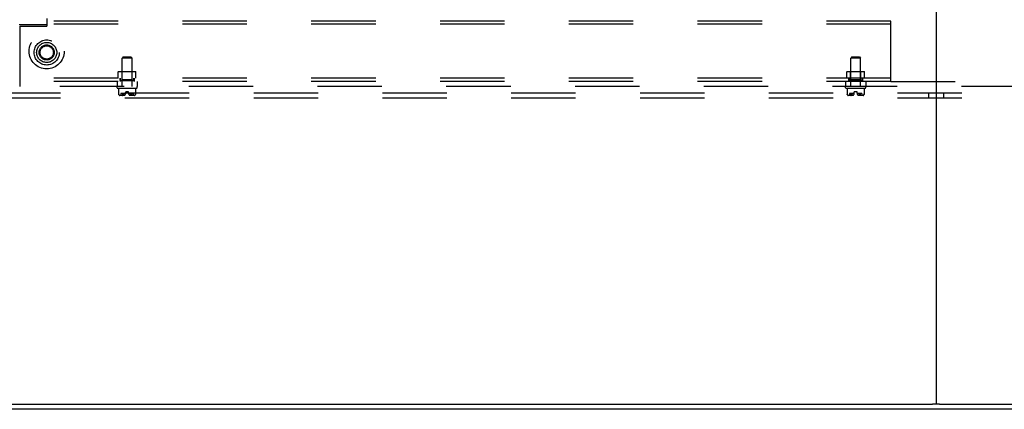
# Model space of a CAD drawing. Header units: inches. Extents: x 0 to 291, y 0 to 188.
# Tile 100 of 113: x 242 to 267, y 49 to 59. Entities that reach past the tile are written whole.
import ezdxf

# ---------------------------------------------------------------- set-up
doc = ezdxf.new("R2010")
doc.units = ezdxf.units.IN
doc.header["$LTSCALE"] = 16.018896
doc.header["$MEASUREMENT"] = 0
doc.linetypes.add('DOT', pattern=[0.2, 0.1, -0.1])
doc.linetypes.add('HIDDEN', pattern=[0.2, 0.1, -0.1])
doc.layers.get('0').update_dxf_attribs({"linetype": 'CONTINUOUS'})
doc.layers.add('DEFAULT_2', color=8, linetype='HIDDEN')
doc.layers.add('SUBPANELS', color=7, linetype='CONTINUOUS')

msp = doc.modelspace()

# ---------------------------------------------------------------- linework, layer by layer
at = {"color": 7, "linetype": 'Continuous'}
for p, q in [((265.0598, 132.9117), (265.0598, 49.1617)), ((281.9973, 49.0367), (204.3723, 49.0367)), ((221.3945, 49.1617), (264.9751, 49.1617)), ((265.1445, 49.1617), (282.0598, 49.1617))]:
    msp.add_line(p, q, dxfattribs=at)
at = {"color": 3, "linetype": 'Continuous'}
msp.add_line((265.1445, 49.1617), (264.9751, 49.1617), dxfattribs=at)
at = {"layer": 'DEFAULT_2', "color": 8, "linetype": 'HIDDEN'}
for p, q in [((206.4348, 56.9117), (279.4348, 56.9117)), ((264.8723, 56.9117), (264.8723, 56.7867)), ((265.2473, 56.9117), (265.2473, 56.7867)), ((206.4348, 56.7867), (279.4348, 56.7867))]:
    msp.add_line(p, q, dxfattribs=at)
for radius in [0.3125, 0.1875, 0.165]:
    msp.add_circle((242.9348, 57.9117), radius, dxfattribs=at)
at = {"layer": 'DEFAULT_2', "color": 8, "linetype": 'DOT'}
msp.add_circle((242.9348, 57.9117), 0.17, dxfattribs=at)
at = {"layer": 'SUBPANELS', "color": 8, "linetype": 'HIDDEN'}
for p, q in [((263.9348, 58.693), (221.9348, 58.693)), ((263.9348, 58.615), (221.9348, 58.615)), ((242.9348, 58.5992), (242.2473, 58.5992)), ((242.2782, 58.568), (242.9348, 58.568)), ((242.2782, 57.068), (242.2782, 58.568)), ((242.9348, 58.7606), (242.9348, 58.568)), ((263.9348, 57.193), (263.9348, 58.693)), ((244.8408, 57.803), (244.8108, 57.773)), ((245.0588, 57.773), (244.8108, 57.773)), ((244.8108, 57.068), (244.8108, 57.773)), ((244.8408, 57.803), (245.0288, 57.803)), ((245.0288, 57.803), (245.0588, 57.773)), ((245.0588, 57.068), (245.0588, 57.773)), ((262.9658, 57.803), (262.9358, 57.773)), ((263.1838, 57.773), (262.9358, 57.773)), ((262.9358, 57.068), (262.9358, 57.773)), ((262.9658, 57.803), (263.1538, 57.803)), ((263.1538, 57.803), (263.1838, 57.773)), ((263.1838, 57.068), (263.1838, 57.773)), ((244.7248, 57.441), (244.7148, 57.431)), ((245.1548, 57.431), (244.7148, 57.431)), ((244.7148, 57.271), (244.7148, 57.431)), ((244.7248, 57.441), (245.1448, 57.441)), ((244.8098, 57.431), (244.7998, 57.441)), ((244.8098, 57.227), (244.8098, 57.431)), ((245.0598, 57.431), (245.0698, 57.441)), ((245.0598, 57.227), (245.0598, 57.431)), ((245.1448, 57.441), (245.1548, 57.431)), ((245.1548, 57.271), (245.1548, 57.431)), ((262.8498, 57.441), (262.8398, 57.431)), ((263.2798, 57.431), (262.8398, 57.431)), ((262.8398, 57.271), (262.8398, 57.431)), ((262.8498, 57.441), (263.2698, 57.441)), ((262.9348, 57.431), (262.9248, 57.441)), ((262.9348, 57.227), (262.9348, 57.431)), ((263.1848, 57.431), (263.1948, 57.441)), ((263.1848, 57.227), (263.1848, 57.431)), ((263.2698, 57.441), (263.2798, 57.431)), ((263.2798, 57.271), (263.2798, 57.431)), ((263.9348, 57.271), (221.9348, 57.271)), ((263.9348, 57.193), (221.9348, 57.193)), ((244.6848, 57.193), (244.6848, 57.068)), ((244.7628, 57.271), (244.7628, 57.193)), ((244.7633, 57.217), (244.7633, 57.271)), ((244.7633, 57.217), (245.1063, 57.217)), ((244.8098, 57.227), (244.7998, 57.217)), ((245.0598, 57.227), (244.8098, 57.227)), ((245.0598, 57.227), (245.0698, 57.217)), ((245.1063, 57.217), (245.1063, 57.271)), ((245.1068, 57.271), (245.1068, 57.193)), ((245.1848, 57.193), (245.1848, 57.068)), ((262.8098, 57.193), (262.8098, 57.068)), ((262.8878, 57.271), (262.8878, 57.193)), ((262.8883, 57.217), (262.8883, 57.271)), ((262.8883, 57.217), (263.2313, 57.217)), ((262.9348, 57.227), (262.9248, 57.217)), ((263.1848, 57.227), (262.9348, 57.227)), ((263.1848, 57.227), (263.1948, 57.217)), ((263.2313, 57.217), (263.2313, 57.271)), ((263.2318, 57.271), (263.2318, 57.193)), ((263.3098, 57.193), (263.3098, 57.068)), ((263.9348, 57.193), (276.9035, 57.193)), ((276.9035, 57.068), (242.2782, 57.068)), ((244.6848, 57.036), (244.6848, 57.058)), ((244.6948, 57.026), (245.1748, 57.026)), ((244.7221, 57.026), (244.7221, 56.88)), ((244.7222, 56.88), (244.7221, 56.8801)), ((244.7222, 56.8798), (244.7223, 56.8795)), ((244.7223, 56.8796), (244.7224, 56.8791)), ((244.7223, 56.8792), (244.7225, 56.8787)), ((244.7225, 56.8788), (244.7226, 56.8782)), ((244.7226, 56.8783), (244.7227, 56.8777)), ((244.7227, 56.8777), (244.7229, 56.8771)), ((244.7229, 56.8771), (244.7231, 56.8765)), ((244.7231, 56.8765), (244.7233, 56.8758)), ((244.7235, 56.8751), (244.7233, 56.8758)), ((244.7235, 56.8751), (244.7245, 56.8722)), ((244.7346, 56.8555), (244.7332, 56.857)), ((244.7346, 56.8555), (244.7359, 56.854)), ((244.7433, 56.8469), (244.7359, 56.854)), ((244.8677, 56.844), (244.7474, 56.844)), ((244.8995, 56.891), (244.7808, 56.891)), ((244.7808, 56.891), (244.7808, 56.844)), ((244.8106, 56.8519), (244.8103, 56.8514)), ((244.8151, 56.857), (244.8137, 56.8555)), ((244.8322, 56.8771), (244.8317, 56.8777)), ((244.8326, 56.8765), (244.8321, 56.8771)), ((244.8326, 56.8765), (244.833, 56.8758)), ((244.8335, 56.8751), (244.833, 56.8758)), ((244.8355, 56.8722), (244.8335, 56.8751)), ((244.8354, 56.8724), (244.8376, 56.8695)), ((244.9698, 56.931), (244.8998, 56.931)), ((244.8998, 56.8973), (244.8998, 56.931)), ((244.9698, 56.8973), (244.9698, 56.931)), ((245.0888, 56.891), (244.9701, 56.891)), ((245.1221, 56.844), (245.0019, 56.844)), ((245.0192, 56.8586), (245.0222, 56.8606)), ((245.0341, 56.8722), (245.0361, 56.8751)), ((245.0375, 56.8771), (245.037, 56.8765)), ((245.0443, 56.8765), (245.044, 56.8771)), ((245.0448, 56.8751), (245.0445, 56.8758)), ((245.0448, 56.8751), (245.0458, 56.8722)), ((245.0558, 56.8555), (245.0545, 56.857)), ((245.0558, 56.8555), (245.0578, 56.8535)), ((245.0888, 56.891), (245.0888, 56.844)), ((245.1336, 56.854), (245.1263, 56.8469)), ((245.1336, 56.854), (245.135, 56.8555)), ((245.1364, 56.857), (245.135, 56.8555)), ((245.1467, 56.8771), (245.1469, 56.8777)), ((245.1468, 56.8777), (245.147, 56.8783)), ((245.147, 56.8782), (245.1471, 56.8788)), ((245.1473, 56.8795), (245.1471, 56.8788)), ((245.1471, 56.8787), (245.1472, 56.8791)), ((245.1474, 56.8798), (245.1472, 56.8792)), ((245.1474, 57.026), (245.1474, 56.88)), ((245.1474, 56.88), (245.1474, 56.8801)), ((245.1474, 56.8801), (245.1474, 56.88)), ((245.1474, 56.8798), (245.1474, 56.88)), ((245.1848, 57.036), (245.1848, 57.058)), ((262.8098, 57.036), (262.8098, 57.058)), ((262.8198, 57.026), (263.2998, 57.026)), ((262.8471, 57.026), (262.8471, 56.88)), ((262.8472, 56.88), (262.8471, 56.8801)), ((262.8472, 56.8798), (262.8473, 56.8795)), ((262.8473, 56.8796), (262.8474, 56.8791)), ((262.8473, 56.8792), (262.8475, 56.8787)), ((262.8475, 56.8788), (262.8476, 56.8782)), ((262.8476, 56.8783), (262.8477, 56.8777)), ((262.8479, 56.8771), (262.8477, 56.8777)), ((262.8481, 56.8765), (262.8483, 56.8758)), ((262.8485, 56.8751), (262.8483, 56.8758)), ((262.8485, 56.8751), (262.8495, 56.8722)), ((262.8596, 56.8555), (262.8609, 56.854)), ((262.8683, 56.8469), (262.8609, 56.854)), ((262.9927, 56.844), (262.8724, 56.844)), ((263.0245, 56.891), (262.9058, 56.891)), ((262.9058, 56.891), (262.9058, 56.844)), ((262.9356, 56.8519), (262.9353, 56.8514)), ((262.9401, 56.857), (262.9387, 56.8555)), ((262.9498, 56.8751), (262.95, 56.8758)), ((262.9572, 56.8771), (262.9567, 56.8777)), ((262.9576, 56.8765), (262.9571, 56.8771)), ((262.9576, 56.8765), (262.958, 56.8758)), ((262.9585, 56.8751), (262.958, 56.8758)), ((262.9605, 56.8722), (262.9585, 56.8751)), ((262.9604, 56.8724), (262.9626, 56.8695)), ((263.0948, 56.931), (263.0248, 56.931)), ((263.0248, 56.8973), (263.0248, 56.931)), ((263.0948, 56.8973), (263.0948, 56.931)), ((263.2138, 56.891), (263.0951, 56.891)), ((263.2471, 56.844), (263.1269, 56.844)), ((263.1442, 56.8586), (263.1472, 56.8606)), ((263.1591, 56.8722), (263.1611, 56.8751)), ((263.1625, 56.8771), (263.162, 56.8765)), ((263.1693, 56.8765), (263.169, 56.8771)), ((263.1698, 56.8751), (263.1695, 56.8758)), ((263.1698, 56.8751), (263.1708, 56.8722)), ((263.1808, 56.8555), (263.1828, 56.8535)), ((263.2138, 56.891), (263.2138, 56.844)), ((263.2586, 56.854), (263.2513, 56.8469)), ((263.2586, 56.854), (263.26, 56.8555)), ((263.2614, 56.857), (263.26, 56.8555)), ((263.2717, 56.8771), (263.2719, 56.8777)), ((263.2718, 56.8777), (263.272, 56.8783)), ((263.272, 56.8782), (263.2721, 56.8788)), ((263.2723, 56.8795), (263.2721, 56.8788)), ((263.2721, 56.8787), (263.2722, 56.8791)), ((263.2724, 56.8798), (263.2722, 56.8792)), ((263.2724, 57.026), (263.2724, 56.88)), ((263.2724, 56.88), (263.2724, 56.8801)), ((263.2724, 56.8801), (263.2724, 56.88)), ((263.2724, 56.8798), (263.2724, 56.88)), ((263.3098, 57.036), (263.3098, 57.058))]:
    msp.add_line(p, q, dxfattribs=at)
for points in [[(244.7221, 56.8801), (244.7222, 56.88), (244.7222, 56.8798)], [(244.7305, 56.8605), (244.7293, 56.8624), (244.728, 56.8646), (244.7268, 56.8669), (244.7256, 56.8694), (244.7245, 56.8722), (244.7235, 56.8751)], [(244.7256, 56.8694), (244.7268, 56.8669), (244.728, 56.8646), (244.7293, 56.8624), (244.7305, 56.8605), (244.7318, 56.8587), (244.7332, 56.857)], [(244.7433, 56.8469), (244.7442, 56.846), (244.7453, 56.8453), (244.7464, 56.8447), (244.7476, 56.8443), (244.7488, 56.8441), (244.75, 56.844)], [(244.8101, 56.8469), (244.8098, 56.8473), (244.8096, 56.8478), (244.8095, 56.8483), (244.8095, 56.8489), (244.8095, 56.8494), (244.8096, 56.8499), (244.8098, 56.8504), (244.81, 56.8509), (244.8103, 56.8514)], [(244.8103, 56.8514), (244.81, 56.8509), (244.8098, 56.8504), (244.8096, 56.8499), (244.8095, 56.8495), (244.8095, 56.849), (244.8095, 56.8485), (244.8096, 56.848), (244.8097, 56.8475), (244.81, 56.847), (244.8104, 56.8466), (244.8109, 56.8461), (244.8115, 56.8457), (244.8122, 56.8454), (244.813, 56.8451), (244.8138, 56.8448), (244.8146, 56.8446), (244.8154, 56.8444), (244.8162, 56.8443), (244.8171, 56.8442), (244.818, 56.8441), (244.8189, 56.844), (244.8199, 56.844), (244.8208, 56.844)], [(244.8101, 56.8469), (244.8109, 56.846), (244.8117, 56.8453), (244.8126, 56.8447), (244.8136, 56.8443), (244.8146, 56.8441), (244.8156, 56.844)], [(244.8106, 56.8519), (244.8109, 56.8524), (244.8114, 56.8529), (244.8118, 56.8535), (244.8137, 56.8555)], [(244.8151, 56.857), (244.8164, 56.8587), (244.8177, 56.8605)], [(244.8248, 56.8751), (244.8238, 56.8722), (244.8227, 56.8694), (244.8215, 56.8669), (244.8203, 56.8646), (244.819, 56.8624), (244.8177, 56.8605)], [(244.8203, 56.8646), (244.8215, 56.8669), (244.8227, 56.8694)], [(244.8248, 56.8751), (244.825, 56.8758), (244.8253, 56.8765)], [(244.8253, 56.8765), (244.825, 56.8758), (244.8248, 56.8751)], [(244.8317, 56.8777), (244.8313, 56.8782), (244.8309, 56.8787), (244.8304, 56.8791), (244.83, 56.8795), (244.8295, 56.8798), (244.829, 56.88), (244.8285, 56.8801), (244.8281, 56.88), (244.8276, 56.8798), (244.8272, 56.8796), (244.8268, 56.8792), (244.8265, 56.8788), (244.8261, 56.8783), (244.8258, 56.8777), (244.8256, 56.8771), (244.8253, 56.8765)], [(244.8255, 56.8771), (244.8258, 56.8777), (244.8261, 56.8782), (244.8264, 56.8787), (244.8267, 56.8791), (244.8271, 56.8795), (244.8275, 56.8798), (244.8279, 56.88), (244.8284, 56.8801), (244.8289, 56.88), (244.8294, 56.8798), (244.8299, 56.8796), (244.8303, 56.8792), (244.8308, 56.8788), (244.8312, 56.8783), (244.8317, 56.8777)], [(244.8374, 56.8698), (244.8397, 56.8673), (244.8421, 56.8649), (244.8447, 56.8627), (244.8474, 56.8606), (244.8504, 56.8586)], [(244.8477, 56.8604), (244.845, 56.8625), (244.8424, 56.8646), (244.84, 56.867), (244.8376, 56.8695)], [(244.8503, 56.8587), (244.8533, 56.8568), (244.8564, 56.855), (244.8597, 56.8534), (244.863, 56.8518), (244.8666, 56.8504), (244.8702, 56.849), (244.8739, 56.8478)], [(244.8637, 56.8516), (244.8611, 56.8527), (244.8584, 56.854), (244.8557, 56.8554), (244.8531, 56.8569)], [(244.8739, 56.8478), (244.8713, 56.8486), (244.8688, 56.8495), (244.8662, 56.8505)], [(245.0193, 56.8587), (245.0163, 56.8568), (245.0132, 56.855), (245.0099, 56.8534), (245.0065, 56.8518), (245.003, 56.8504), (244.9994, 56.849), (244.9957, 56.8478)], [(244.9957, 56.8478), (244.9982, 56.8486), (245.0008, 56.8495), (245.0033, 56.8505)], [(245.0059, 56.8516), (245.0085, 56.8527), (245.0112, 56.854), (245.0138, 56.8554), (245.0165, 56.8569)], [(245.0219, 56.8604), (245.0246, 56.8625), (245.0271, 56.8646), (245.0296, 56.867), (245.032, 56.8695), (245.0342, 56.8724)], [(245.0322, 56.8698), (245.0299, 56.8673), (245.0275, 56.8649), (245.0249, 56.8627), (245.0222, 56.8606)], [(245.037, 56.8765), (245.0366, 56.8758), (245.0361, 56.8751)], [(245.044, 56.8771), (245.0438, 56.8777), (245.0435, 56.8782), (245.0432, 56.8787), (245.0428, 56.8791), (245.0425, 56.8795), (245.0421, 56.8798), (245.0416, 56.88), (245.0412, 56.8801), (245.0407, 56.88), (245.0402, 56.8798), (245.0397, 56.8796), (245.0393, 56.8792), (245.0388, 56.8788), (245.0384, 56.8783), (245.0379, 56.8777), (245.0374, 56.8771)], [(245.0379, 56.8777), (245.0383, 56.8782), (245.0387, 56.8787), (245.0392, 56.8791), (245.0396, 56.8795), (245.0401, 56.8798), (245.0406, 56.88), (245.0411, 56.8801), (245.0415, 56.88), (245.042, 56.8798), (245.0424, 56.8796), (245.0428, 56.8792), (245.0431, 56.8788), (245.0434, 56.8783), (245.0437, 56.8777), (245.044, 56.8771)], [(245.0443, 56.8765), (245.0445, 56.8758), (245.0448, 56.8751)], [(245.0518, 56.8605), (245.0506, 56.8624), (245.0493, 56.8646), (245.0481, 56.8669), (245.0469, 56.8694), (245.0458, 56.8722), (245.0448, 56.8751)], [(245.0469, 56.8694), (245.0481, 56.8669), (245.0493, 56.8646), (245.0506, 56.8624), (245.0518, 56.8605), (245.0531, 56.8587), (245.0545, 56.857)], [(245.0595, 56.8469), (245.0587, 56.846), (245.0578, 56.8453), (245.0569, 56.8447), (245.056, 56.8443), (245.055, 56.8441), (245.054, 56.844)], [(245.0598, 56.8504), (245.0596, 56.8509), (245.0593, 56.8514), (245.059, 56.8519), (245.0586, 56.8524), (245.0582, 56.8529), (245.0578, 56.8535)], [(245.0598, 56.8504), (245.06, 56.8499), (245.0601, 56.8494), (245.0601, 56.8489), (245.0601, 56.8483), (245.06, 56.8478), (245.0598, 56.8473), (245.0595, 56.8469)], [(245.1263, 56.8469), (245.1253, 56.846), (245.1243, 56.8453), (245.1232, 56.8447), (245.122, 56.8443), (245.1208, 56.8441), (245.1196, 56.844)], [(245.1364, 56.857), (245.1377, 56.8587), (245.139, 56.8605)], [(245.1461, 56.8751), (245.1451, 56.8722), (245.144, 56.8694), (245.1428, 56.8669), (245.1416, 56.8646), (245.1403, 56.8624), (245.139, 56.8605)], [(245.1416, 56.8646), (245.1428, 56.8669), (245.144, 56.8694)], [(245.1465, 56.8765), (245.1463, 56.8758), (245.1461, 56.8751)], [(245.1463, 56.8758), (245.1465, 56.8765), (245.1467, 56.8771)], [(262.8471, 56.8801), (262.8472, 56.88), (262.8472, 56.8798)], [(262.8477, 56.8777), (262.8479, 56.8771), (262.8481, 56.8765)], [(262.8555, 56.8605), (262.8543, 56.8624), (262.853, 56.8646), (262.8518, 56.8669), (262.8506, 56.8694), (262.8495, 56.8722), (262.8485, 56.8751)], [(262.8506, 56.8694), (262.8518, 56.8669), (262.853, 56.8646), (262.8543, 56.8624), (262.8555, 56.8605), (262.8568, 56.8587), (262.8582, 56.857)], [(262.8609, 56.854), (262.8596, 56.8555), (262.8582, 56.857)], [(262.8683, 56.8469), (262.8692, 56.846), (262.8703, 56.8453), (262.8714, 56.8447), (262.8726, 56.8443), (262.8738, 56.8441), (262.875, 56.844)], [(262.9351, 56.8469), (262.9348, 56.8473), (262.9346, 56.8478), (262.9345, 56.8483), (262.9345, 56.8489), (262.9345, 56.8494), (262.9346, 56.8499), (262.9348, 56.8504), (262.935, 56.8509), (262.9353, 56.8514)], [(262.9353, 56.8514), (262.935, 56.8509), (262.9348, 56.8504), (262.9346, 56.8499), (262.9345, 56.8495), (262.9345, 56.849), (262.9345, 56.8485), (262.9346, 56.848), (262.9347, 56.8475), (262.935, 56.847), (262.9354, 56.8466), (262.9359, 56.8461), (262.9365, 56.8457), (262.9372, 56.8454), (262.938, 56.8451), (262.9388, 56.8448), (262.9396, 56.8446), (262.9404, 56.8444), (262.9412, 56.8443), (262.9421, 56.8442), (262.943, 56.8441), (262.9439, 56.844), (262.9449, 56.844), (262.9458, 56.844)], [(262.9351, 56.8469), (262.9359, 56.846), (262.9367, 56.8453), (262.9376, 56.8447), (262.9386, 56.8443), (262.9396, 56.8441), (262.9406, 56.844)], [(262.9356, 56.8519), (262.9359, 56.8524), (262.9364, 56.8529), (262.9368, 56.8535), (262.9387, 56.8555)], [(262.9401, 56.857), (262.9414, 56.8587), (262.9427, 56.8605)], [(262.9498, 56.8751), (262.9488, 56.8722), (262.9477, 56.8694), (262.9465, 56.8669), (262.9453, 56.8646), (262.944, 56.8624), (262.9427, 56.8605)], [(262.9503, 56.8765), (262.95, 56.8758), (262.9498, 56.8751)], [(262.9567, 56.8777), (262.9563, 56.8782), (262.9559, 56.8787), (262.9554, 56.8791), (262.955, 56.8795), (262.9545, 56.8798), (262.954, 56.88), (262.9535, 56.8801), (262.9531, 56.88), (262.9526, 56.8798), (262.9522, 56.8796), (262.9518, 56.8792), (262.9515, 56.8788), (262.9511, 56.8783), (262.9508, 56.8777), (262.9506, 56.8771), (262.9503, 56.8765)], [(262.9505, 56.8771), (262.9508, 56.8777), (262.9511, 56.8782), (262.9514, 56.8787), (262.9517, 56.8791), (262.9521, 56.8795), (262.9525, 56.8798), (262.9529, 56.88), (262.9534, 56.8801), (262.9539, 56.88), (262.9544, 56.8798), (262.9549, 56.8796), (262.9553, 56.8792), (262.9558, 56.8788), (262.9562, 56.8783), (262.9567, 56.8777)], [(262.9624, 56.8698), (262.9647, 56.8673), (262.9671, 56.8649), (262.9697, 56.8627), (262.9724, 56.8606), (262.9754, 56.8586)], [(262.9727, 56.8604), (262.97, 56.8625), (262.9674, 56.8646), (262.965, 56.867), (262.9626, 56.8695)], [(262.9753, 56.8587), (262.9783, 56.8568), (262.9814, 56.855), (262.9847, 56.8534), (262.988, 56.8518), (262.9916, 56.8504), (262.9952, 56.849), (262.9989, 56.8478)], [(262.9887, 56.8516), (262.9861, 56.8527), (262.9834, 56.854), (262.9807, 56.8554), (262.9781, 56.8569)], [(262.9989, 56.8478), (262.9963, 56.8486), (262.9938, 56.8495), (262.9912, 56.8505)], [(263.1443, 56.8587), (263.1413, 56.8568), (263.1382, 56.855), (263.1349, 56.8534), (263.1315, 56.8518), (263.128, 56.8504), (263.1244, 56.849), (263.1207, 56.8478)], [(263.1207, 56.8478), (263.1232, 56.8486), (263.1258, 56.8495), (263.1283, 56.8505)], [(263.1309, 56.8516), (263.1335, 56.8527), (263.1362, 56.854), (263.1388, 56.8554), (263.1415, 56.8569)], [(263.1469, 56.8604), (263.1496, 56.8625), (263.1521, 56.8646), (263.1546, 56.867), (263.157, 56.8695), (263.1592, 56.8724)], [(263.1572, 56.8698), (263.1549, 56.8673), (263.1525, 56.8649), (263.1499, 56.8627), (263.1472, 56.8606)], [(263.162, 56.8765), (263.1616, 56.8758), (263.1611, 56.8751)], [(263.169, 56.8771), (263.1688, 56.8777), (263.1685, 56.8782), (263.1682, 56.8787), (263.1678, 56.8791), (263.1675, 56.8795), (263.1671, 56.8798), (263.1666, 56.88), (263.1662, 56.8801), (263.1657, 56.88), (263.1652, 56.8798), (263.1647, 56.8796), (263.1643, 56.8792), (263.1638, 56.8788), (263.1634, 56.8783), (263.1629, 56.8777), (263.1624, 56.8771)], [(263.1629, 56.8777), (263.1633, 56.8782), (263.1637, 56.8787), (263.1642, 56.8791), (263.1646, 56.8795), (263.1651, 56.8798), (263.1656, 56.88), (263.1661, 56.8801), (263.1665, 56.88), (263.167, 56.8798), (263.1674, 56.8796), (263.1678, 56.8792), (263.1681, 56.8788), (263.1684, 56.8783), (263.1687, 56.8777), (263.169, 56.8771)], [(263.1693, 56.8765), (263.1695, 56.8758), (263.1698, 56.8751)], [(263.1768, 56.8605), (263.1756, 56.8624), (263.1743, 56.8646), (263.1731, 56.8669), (263.1719, 56.8694), (263.1708, 56.8722), (263.1698, 56.8751)], [(263.1719, 56.8694), (263.1731, 56.8669), (263.1743, 56.8646), (263.1756, 56.8624), (263.1768, 56.8605), (263.1781, 56.8587), (263.1795, 56.857)], [(263.1845, 56.8469), (263.1837, 56.846), (263.1828, 56.8453), (263.1819, 56.8447), (263.181, 56.8443), (263.18, 56.8441), (263.179, 56.844)], [(263.1822, 56.854), (263.1808, 56.8555), (263.1795, 56.857)], [(263.185, 56.8499), (263.1848, 56.8504), (263.1846, 56.8509), (263.1843, 56.8514), (263.184, 56.8519), (263.1836, 56.8524), (263.1832, 56.8529), (263.1828, 56.8535)], [(263.185, 56.8499), (263.1851, 56.8494), (263.1851, 56.8489), (263.1851, 56.8483), (263.185, 56.8478), (263.1848, 56.8473), (263.1845, 56.8469)], [(263.2513, 56.8469), (263.2503, 56.846), (263.2493, 56.8453), (263.2482, 56.8447), (263.247, 56.8443), (263.2458, 56.8441), (263.2446, 56.844)], [(263.2614, 56.857), (263.2627, 56.8587), (263.264, 56.8605)], [(263.2711, 56.8751), (263.2701, 56.8722), (263.269, 56.8694), (263.2678, 56.8669), (263.2666, 56.8646), (263.2653, 56.8624), (263.264, 56.8605)], [(263.2715, 56.8765), (263.2713, 56.8758), (263.2711, 56.8751)], [(263.2713, 56.8758), (263.2715, 56.8765), (263.2717, 56.8771)]]:
    msp.add_lwpolyline(points, dxfattribs=at)
for centre, radius in [((242.9348, 57.943), 0.4375), ((242.9348, 57.9117), 0.25)]:
    msp.add_circle(centre, radius, dxfattribs=at)
for centre, radius, start, end in [((244.6948, 57.058), 0.01, 90, 180), ((244.6948, 57.036), 0.01, 180, 270), ((244.7874, 56.8944), 0.0668, 192.41163, 225.30274), ((244.7474, 56.854), 0.01, 225.30274, 270), ((244.8395, 56.8973), 0.0603, 297.88186, 360), ((245.0301, 56.8973), 0.0603, 180, 242.11814), ((245.1221, 56.854), 0.01, 270, 314.69726), ((245.0822, 56.8944), 0.0668, 314.69726, 347.58845), ((245.1748, 57.058), 0.01, 0, 90), ((245.1748, 57.036), 0.01, 270, 360), ((262.8198, 57.058), 0.01, 90, 180), ((262.8198, 57.036), 0.01, 180, 270), ((262.9124, 56.8944), 0.0668, 192.41163, 225.30274), ((262.8724, 56.854), 0.01, 225.30274, 270), ((262.9645, 56.8973), 0.0603, 297.88186, 360), ((263.1551, 56.8973), 0.0603, 180, 242.11814), ((263.2471, 56.854), 0.01, 270, 314.69726), ((263.2072, 56.8944), 0.0668, 314.69726, 347.58845), ((263.2998, 57.058), 0.01, 0, 90), ((263.2998, 57.036), 0.01, 270, 360)]:
    msp.add_arc(centre, radius, start, end, dxfattribs=at)

doc.saveas('drawing.dxf')
